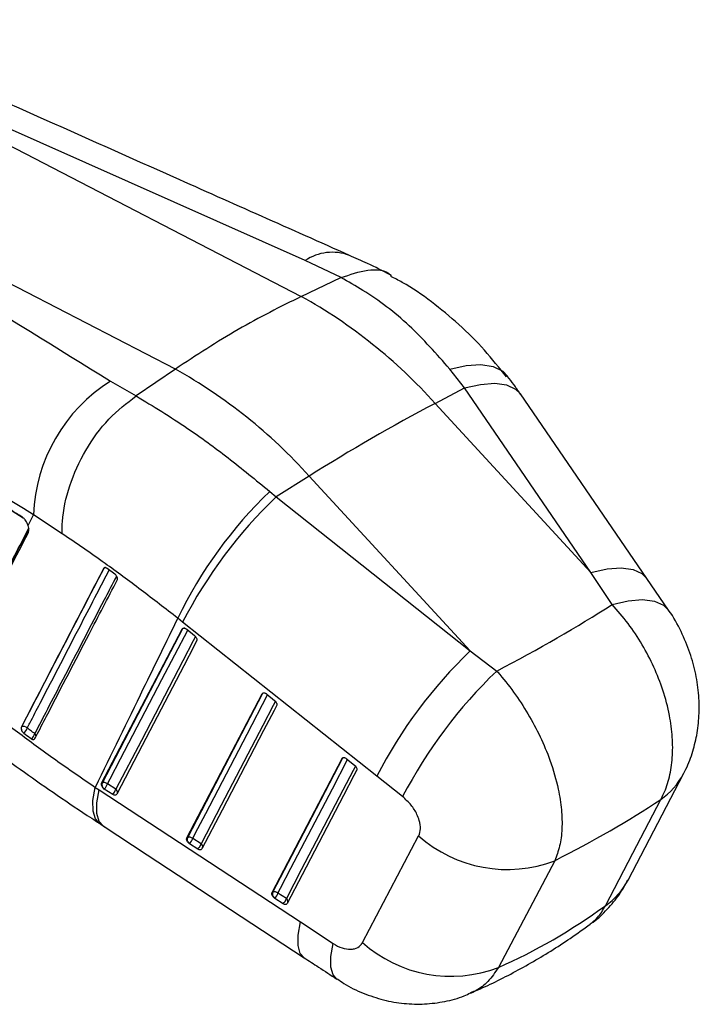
# Model space of a CAD drawing. Header units: millimetres. Extents: x 29 to 408, y 23 to 284.
# Tile 3 of 20: x 181 to 213, y 23 to 68. Entities that reach past the tile are written whole.
import ezdxf

# ---------------------------------------------------------------- set-up
doc = ezdxf.new("R2010")
doc.units = ezdxf.units.MM

msp = doc.modelspace()

# ---------------------------------------------------------------- linework, layer by layer
at = {"color": 7, "linetype": 'Continuous', "lineweight": 25}
for p, q in [((169.865709, 68.23679), (194.278049, 55.619304)), ((194.449602, 57.284062), (169.865709, 68.23679)), ((188.423103, 52.239316), (164.236737, 64.740007)), ((196.122882, 56.490735), (194.449602, 57.284062)), ((194.278049, 55.619304), (196.12198, 56.490302)), ((196.12198, 56.490302), (196.122882, 56.490735)), ((188.423103, 52.239316), (186.598357, 50.992985)), ((201.864416, 51.363266), (201.180727, 52.245323)), ((185.412776, 51.681946), (186.596386, 50.991673)), ((200.499279, 50.648545), (201.864416, 51.363266)), ((207.740873, 42.792519), (201.864416, 51.363266)), ((186.596386, 50.991673), (186.598357, 50.992985)), ((210.337218, 42.516414), (204.461522, 51.086117)), ((200.499279, 50.648545), (207.740873, 42.792519)), ((194.644333, 47.268557), (193.107704, 46.304526)), ((202.131025, 39.146633), (194.644333, 47.268557)), ((192.808278, 46.559251), (193.107704, 46.304526)), ((193.107704, 46.304526), (202.131025, 39.146633)), ((181.574307, 44.979791), (181.829764, 45.474727)), ((183.155254, 44.591151), (181.829764, 45.474727)), ((185.08707, 42.974944), (185.09445, 42.979204)), ((185.606874, 42.718638), (185.249553, 42.980587)), ((185.637585, 42.692358), (185.606874, 42.718638)), ((208.722004, 41.300701), (207.740873, 42.792519)), ((211.350637, 41.03602), (210.337005, 42.515931)), ((188.761498, 40.487271), (188.532555, 40.666519)), ((197.784187, 33.329069), (188.761498, 40.487271)), ((184.995027, 32.993996), (188.737248, 40.164085)), ((188.737248, 40.164085), (188.760973, 40.17778)), ((188.93957, 40.161093), (188.950467, 40.152666)), ((188.950467, 40.152666), (189.316327, 39.856425)), ((202.131025, 39.146633), (203.359912, 38.208254)), ((188.957534, 30.453611), (192.454399, 37.15424)), ((192.454399, 37.15424), (192.478121, 37.167934)), ((192.656753, 37.151208), (192.6676, 37.142818)), ((192.6676, 37.142818), (193.033452, 36.846574)), ((181.270716, 35.616493), (181.264248, 35.612759)), ((181.33086, 35.367532), (181.374032, 35.327434)), ((192.920097, 27.913258), (196.171454, 34.144348)), ((196.171454, 34.144348), (196.195173, 34.158041)), ((196.373875, 34.141245), (196.384639, 34.132916)), ((196.384639, 34.132916), (196.750478, 33.836664)), ((209.467997, 28.500037), (212.044069, 33.436582)), ((185.018766, 33.0077), (184.995027, 32.993996)), ((185.656963, 32.720242), (185.266957, 32.970278)), ((198.986597, 32.374185), (197.784187, 33.329069)), ((184.699013, 32.806839), (184.885873, 32.684692)), ((184.885873, 32.684692), (194.235921, 26.54979)), ((185.120142, 32.727352), (185.07721, 32.760778)), ((185.510149, 32.477316), (185.120142, 32.727352)), ((184.889679, 31.134464), (185.129775, 30.978409)), ((188.981277, 30.467317), (188.957534, 30.453611)), ((189.082655, 30.186979), (189.039671, 30.220451)), ((189.619476, 30.179872), (189.229466, 30.429905)), ((197.119786, 25.595118), (199.732781, 30.557925)), ((189.472666, 29.936946), (189.082655, 30.186979)), ((192.943844, 27.926966), (192.920097, 27.913258)), ((193.045237, 27.646638), (193.002175, 27.680179)), ((193.435256, 27.39661), (193.045237, 27.646638)), ((193.58205, 27.639541), (193.192032, 27.889569)), ((194.235921, 26.54979), (195.751262, 25.556534))]:
    msp.add_line(p, q, dxfattribs=at)
at = {"color": 8, "linetype": 'Continuous', "lineweight": 25}
msp.add_line((172.979091, 50.583528), (181.341802, 45.334955), dxfattribs=at)
at = {"color": 8, "linetype": 'Continuous', "lineweight": 25, "flags": 128}
for points in [[(201.180727, 52.245323), (201.944535, 52.413562), (202.624474, 52.452435), (203.196968, 52.360586), (203.642144, 52.141213), (203.87004, 51.915032)], [(201.864416, 51.363266), (202.61332, 51.531479), (203.272729, 51.579798), (203.820103, 51.506565), (204.236721, 51.314286), (204.46116, 51.086367)], [(207.740873, 42.792519), (208.489918, 42.960986), (209.149406, 43.009443), (209.696751, 42.936241), (210.11323, 42.74388), (210.336879, 42.516695)], [(208.722004, 41.300701), (209.478174, 41.475195), (210.144579, 41.528692), (210.698157, 41.45934), (211.119759, 41.269534), (211.350502, 41.037495)], [(185.266957, 32.970278), (185.387605, 33.201451), (185.87022, 34.126132), (187.800677, 37.824854), (188.996262, 40.115586)], [(189.359122, 39.81361), (189.254387, 39.612936), (188.771786, 38.688256), (186.841354, 34.989548), (185.656963, 32.720242)], [(188.760973, 40.17778), (188.774298, 40.196575), (188.789738, 40.208732)], [(189.229466, 30.429905), (189.350098, 30.661068), (189.832644, 31.585708), (191.762827, 35.28427), (192.713398, 37.105733)], [(192.478121, 37.167934), (192.491446, 37.186735), (192.506879, 37.19889)], [(193.076259, 36.803753), (192.971546, 36.603104), (192.48901, 35.678469), (190.558861, 31.979927), (189.619476, 30.179872)], [(193.192032, 27.889569), (193.312639, 28.120717), (193.795092, 29.045295), (195.724873, 32.743622), (196.430453, 34.095817)], [(196.195173, 34.158041), (196.208505, 34.176845), (196.223931, 34.188996)], [(196.793304, 33.793836), (196.688627, 33.593222), (196.206195, 32.668649), (194.276458, 28.970356), (193.58205, 27.639541)], [(184.895903, 31.131583), (184.704708, 31.341466), (184.596343, 31.705309), (184.594424, 32.199162), (184.699013, 32.806839)], [(185.061407, 31.02333), (184.880637, 31.226122), (184.77557, 31.587669), (184.777335, 32.079237), (184.885873, 32.684692)], [(194.411582, 24.889182), (194.230917, 25.091776), (194.125814, 25.453151), (194.127497, 25.944531), (194.235921, 26.54979)], [(195.929229, 23.894665), (195.752091, 24.091865), (195.643965, 24.453939), (195.643687, 24.947618), (195.751262, 25.556534)]]:
    msp.add_lwpolyline(points, dxfattribs=at)
at = {"color": 7, "linetype": 'Continuous', "lineweight": 25, "flags": 128}
for points in [[(188.760973, 40.17778), (186.88296, 36.579495), (185.018766, 33.0077)], [(189.412772, 39.610719), (189.292126, 39.379547), (188.809522, 38.454873), (186.87911, 34.756165), (185.694733, 32.486858)], [(192.478121, 37.167934), (190.722783, 33.804378), (188.981277, 30.467317)], [(193.129903, 36.600873), (193.009275, 36.369712), (192.526743, 35.445078), (190.596627, 31.746534), (189.657245, 29.946485)], [(196.195173, 34.158041), (194.56259, 31.029247), (192.943844, 27.926966)], [(196.846944, 33.590967), (196.726336, 33.359825), (196.243911, 32.435254), (194.314223, 28.736958), (193.619826, 27.406146)], [(208.411618, 27.30746), (209.686234, 29.75301), (210.982745, 32.240525)], [(185.061269, 31.023423), (187.117761, 29.674223), (194.411479, 24.889321)], [(206.055771, 29.399322), (204.737983, 26.898405), (203.441282, 24.43752)]]:
    msp.add_lwpolyline(points, dxfattribs=at)
at = {"color": 8, "linetype": 'Continuous', "lineweight": 25}
for centre, radius, start, end in [((195.71709, 55.394724), 2.275111, 69.4784967, 123.8562134), ((185.160264, 42.946943), 0.073296, 120.3500875, 153.8865355), ((185.184135, 42.811199), 0.190445, 80.0376697, 118.0944419), ((188.84888, 40.014935), 0.185057, 84.3107928, 118.3611034), ((192.566528, 37.003728), 0.186492, 82.5034497, 118.2976175), ((181.763702, 35.168804), 0.182351, 1.1502621, 47.3194417), ((196.283585, 33.99385), 0.186482, 82.5175786, 118.301243), ((209.089713, 34.989007), 3.337323, 304.5573241, 332.2494735), ((185.551689, 32.574189), 0.180039, 352.2383049, 54.2163384), ((189.51484, 30.034297), 0.179278, 351.171531, 54.2919823), ((206.514331, 30.052066), 3.336549, 304.6552762, 332.2719765), ((193.477458, 27.493987), 0.179236, 351.1636313, 54.2998059)]:
    msp.add_arc(centre, radius, start, end, dxfattribs=at)
at = {"color": 7, "linetype": 'Continuous', "lineweight": 25}
for centre, radius, start, end in [((182.440448, 34.425255), 24.275843, 41.9351832, 60.8151473), ((176.585502, 31.045267), 24.275843, 41.9351832, 60.8151473), ((189.485759, 45.19316), 7.661171, 122.1163134, 177.893766), ((241.061473, -26.375925), 87.052057, 117.77193627, 122.2226872), ((207.243792, 31.587367), 20.797629, 133.9550814, 154.1161992), ((208.557581, 30.229359), 22.295957, 133.863703, 152.6077625), ((217.574008, 23.075016), 22.288621, 133.85725, 152.6091642), ((218.844126, 22.044839), 22.383405, 133.7705437, 152.5177755), ((181.515269, 35.543826), 0.25512, 163.4511156, 223.7112593), ((181.367061, 35.406377), 0.231151, 42.259326, 114.6329334), ((181.140172, 35.665812), 0.411328, 304.6491391, 345.3560482), ((181.481666, 35.407516), 0.418937, 305.6114308, 345.5333558), ((185.262105, 32.934918), 0.25399, 163.3482378, 223.2841831), ((185.114631, 32.801758), 0.227161, 47.889423, 114.9616944), ((184.742508, 33.121405), 0.545789, 313.7811138, 343.9249341), ((185.13251, 32.87137), 0.545793, 313.7814112, 343.9249402), ((189.224601, 30.394535), 0.253976, 163.3471897, 223.2694712), ((189.077149, 30.261385), 0.227156, 47.8910181, 114.9643882), ((188.705068, 30.580997), 0.545731, 313.7800917, 343.9269655), ((203.844041, 35.161918), 6.172461, 228.2358673, 290.9972023), ((189.095084, 30.330959), 0.545724, 313.7801388, 343.9273206), ((193.187111, 27.854178), 0.253923, 163.3422839, 223.2547493), ((193.039728, 27.721052), 0.227144, 47.8929572, 114.9691413), ((192.667543, 28.040685), 0.545825, 313.7860902, 343.9272294), ((193.057558, 27.790655), 0.545827, 313.7865027, 343.9275367), ((201.229774, 30.199995), 6.172268, 228.2501521, 290.9956791)]:
    msp.add_arc(centre, radius, start, end, dxfattribs=at)
for centre, major_axis, ratio, start_param, end_param in [((165.805507, 41.212701), (52.412236, 12.325539), 0.286935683, 5.441486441, 5.601147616), ((165.805507, 41.212701), (54.416131, 4.474023), 0.39599012, 5.511848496, 5.658552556), ((185.542233, 78.686151), (-13.777013, 55.656699), 0.661656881, 3.256233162, 3.404349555)]:
    msp.add_ellipse(centre, major_axis=major_axis, ratio=ratio, start_param=start_param, end_param=end_param, dxfattribs=at)
for points, knots in [([(196.516493, 57.525306), (193.7927, 58.736883), (185.593943, 62.383793), (177.408224, 66.037273), (171.941967, 68.476992)], [0, 0, 0, 0, 0.3322202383, 1, 1, 1, 1]), ([(164.236737, 64.740007), (166.321392, 63.456627), (173.385956, 59.107454), (180.440166, 54.752098), (185.412776, 51.681946)], [0, 0, 0, 0, 0.295086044, 1, 1, 1, 1]), ([(181.301221, 45.364621), (181.213343, 45.419795), (180.773948, 45.695662), (178.928387, 46.854242), (171.717118, 51.38013), (164.847132, 55.678384), (159.385535, 59.09547)], [0, 0, 0, 0, 0.012041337, 0.060207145, 0.252870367, 1, 1, 1, 1]), ([(181.829764, 45.474727), (176.858391, 48.524919), (169.806223, 52.851784), (162.744753, 57.152757), (160.661214, 58.421791)], [0, 0, 0, 0, 0.704942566, 1, 1, 1, 1]), ([(198.40894, 56.618465), (198.061612, 56.799297), (197.452179, 57.116591), (196.794749, 57.39955), (196.512001, 57.521245)], [0, 0, 0, 0, 0.569919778, 1, 1, 1, 1]), ([(196.122882, 56.490735), (196.538351, 56.633782), (197.36929, 56.919875), (198.185032, 56.860742), (198.456868, 56.597772), (198.463096, 56.591747)], [0, 0, 0, 0, 0.494205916, 0.988411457, 1, 1, 1, 1]), ([(201.180727, 52.245323), (200.565498, 52.942208), (199.318359, 54.354873), (197.559212, 55.685201), (196.463111, 56.299209), (196.12198, 56.490302)], [0, 0, 0, 0, 0.4014108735, 0.813705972, 1, 1, 1, 1]), ([(203.812772, 51.874346), (203.479344, 52.296044), (202.794162, 53.162619), (201.623717, 54.328949), (200.342738, 55.379314), (199.275087, 56.123086), (198.61502, 56.45853), (198.4366, 56.549203)], [0, 0, 0, 0, 0.220281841, 0.452671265, 0.684443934, 0.914703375, 1, 1, 1, 1]), ([(194.278049, 55.619304), (193.299443, 55.131311), (191.342231, 54.155325), (189.396146, 52.877985), (188.423103, 52.239316)], [0, 0, 0, 0, 0.500000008, 1, 1, 1, 1]), ([(204.458953, 51.082663), (204.359719, 51.230744), (204.169784, 51.514176), (203.964993, 51.774995), (203.867197, 51.899547)], [0, 0, 0, 0, 0.52245729, 1, 1, 1, 1]), ([(183.155254, 44.591151), (183.154761, 44.617254), (183.151256, 44.802946), (183.177585, 45.5168), (183.447725, 46.825115), (184.210911, 48.492876), (185.294572, 49.993548), (186.162448, 50.658964), (186.596386, 50.991673)], [0, 0, 0, 0, 0.011769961, 0.083729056, 0.31280536, 0.54187348, 0.770936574, 1, 1, 1, 1]), ([(186.598357, 50.992985), (187.390047, 50.514786), (188.782227, 49.673878), (190.880158, 48.137827), (192.161722, 47.088594), (192.808278, 46.559251)], [0, 0, 0, 0, 0.395136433, 0.69484342, 1, 1, 1, 1]), ([(181.438016, 45.237223), (181.405393, 45.274276), (181.36098, 45.324718), (181.313757, 45.356251), (181.301221, 45.364621)], [0, 0, 0, 0, 0.73454774, 1, 1, 1, 1]), ([(181.574307, 44.979791), (181.571704, 44.987533), (181.5524, 45.044948), (181.509937, 45.137524), (181.459031, 45.208092), (181.438016, 45.237223)], [0, 0, 0, 0, 0.0838506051, 0.6217998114, 1, 1, 1, 1]), ([(181.577528, 44.610194), (181.589991, 44.644225), (181.614917, 44.712287), (181.610778, 44.84608), (181.585767, 44.937775), (181.574307, 44.979791)], [0, 0, 0, 0, 0.351406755, 0.702801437, 1, 1, 1, 1]), ([(178.243439, 38.166904), (178.798704, 39.240567), (179.909234, 41.387892), (181.02143, 43.536093), (181.577528, 44.610194)], [0, 0, 0, 0, 0.500000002, 1, 1, 1, 1]), ([(181.613001, 44.832355), (181.057149, 43.758198), (179.945444, 41.609884), (178.835459, 39.462429), (178.280467, 38.388703)], [0, 0, 0, 0, 0.500000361, 1, 1, 1, 1]), ([(188.532555, 40.666519), (187.963332, 41.106208), (186.816182, 41.99231), (185.000093, 43.341131), (183.8142, 44.144665), (183.155254, 44.591151)], [0, 0, 0, 0, 0.304422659, 0.613499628, 1, 1, 1, 1]), ([(185.249553, 42.980587), (185.232567, 42.991143), (185.198594, 43.012256), (185.150197, 43.019243), (185.110354, 43.007906), (185.094633, 42.985651), (185.08707, 42.974944)], [0, 0, 0, 0, 0.254741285, 0.509530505, 0.764036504, 1, 1, 1, 1]), ([(185.08707, 42.974944), (184.449632, 41.747747), (183.174756, 39.293354), (181.901084, 36.839624), (181.264248, 35.612759)], [0, 0, 0, 0, 0.500000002, 1, 1, 1, 1]), ([(185.09445, 42.979204), (184.456879, 41.75192), (183.814425, 40.515235), (182.539814, 38.061022), (181.902825, 36.834058), (181.270716, 35.616493)], [0, 0, 0, 0, 0.500000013, 0.5038302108, 1, 1, 1, 1]), ([(185.719129, 42.437327), (185.724109, 42.450951), (185.73436, 42.478996), (185.729204, 42.53591), (185.707983, 42.597064), (185.675415, 42.651756), (185.648862, 42.680255), (185.637585, 42.692358)], [0, 0, 0, 0, 0.201749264, 0.415284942, 0.628828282, 0.842364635, 1, 1, 1, 1]), ([(181.891846, 35.071986), (181.931698, 35.14871), (182.131465, 35.533309), (182.971012, 37.149436), (184.206751, 39.527751), (185.283088, 41.598453), (185.719129, 42.437327)], [0, 0, 0, 0, 0.031255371, 0.156675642, 0.658356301, 1, 1, 1, 1]), ([(210.982745, 32.240525), (211.02943, 32.328348), (211.198769, 32.646903), (211.409804, 33.279011), (211.54719, 34.168339), (211.544431, 35.135007), (211.405145, 36.191724), (211.116115, 37.293757), (210.680606, 38.404175), (210.13495, 39.449502), (209.482908, 40.43827), (208.975639, 41.013223), (208.722004, 41.300701)], [0, 0, 0, 0, 0.039752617, 0.144191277, 0.248629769, 0.351138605, 0.45364763, 0.56970909, 0.67665254, 0.783596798, 0.891798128, 1, 1, 1, 1]), ([(212.035104, 33.438071), (212.058786, 33.477517), (212.235626, 33.772077), (212.452231, 34.372604), (212.680516, 35.233858), (212.782987, 36.13686), (212.770062, 37.089852), (212.629549, 38.072379), (212.357195, 39.079157), (211.933555, 40.068446), (211.588115, 40.732553), (211.352319, 41.032326), (211.345606, 41.04086)], [0, 0, 0, 0, 0.0172816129, 0.1290478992, 0.2378937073, 0.3530996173, 0.4698619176, 0.5953040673, 0.7232438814, 0.8564610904, 0.9959139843, 1, 1, 1, 1]), ([(188.532555, 40.666519), (187.994118, 39.567663), (186.712051, 36.951187), (185.437996, 34.328223), (184.699013, 32.806839)], [0, 0, 0, 0, 0.419975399, 1, 1, 1, 1]), ([(188.737248, 40.164085), (188.745639, 40.175522), (188.762421, 40.198396), (188.806594, 40.210825), (188.859071, 40.2048), (188.905465, 40.184753), (188.931597, 40.166624), (188.93957, 40.161093)], [0, 0, 0, 0, 0.223316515, 0.44659773, 0.671428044, 0.899752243, 1, 1, 1, 1]), ([(189.316327, 39.856425), (189.329747, 39.844401), (189.360041, 39.817259), (189.396862, 39.764387), (189.420898, 39.705863), (189.427558, 39.651277), (189.417561, 39.623857), (189.412772, 39.610719)], [0, 0, 0, 0, 0.168676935, 0.380755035, 0.592845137, 0.804922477, 1, 1, 1, 1]), ([(203.359912, 38.208254), (203.375907, 38.190299), (203.648847, 37.883915), (204.160166, 37.243126), (204.828294, 36.229931), (205.397013, 35.161522), (205.893181, 33.978196), (206.225438, 32.82601), (206.389643, 31.756154), (206.410805, 30.865642), (206.31073, 30.058362), (206.140758, 29.619002), (206.055771, 29.399322)], [0, 0, 0, 0, 0.0069129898, 0.1179640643, 0.229014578, 0.3389212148, 0.4488264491, 0.5875948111, 0.6903339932, 0.7930729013, 0.8965363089, 1, 1, 1, 1]), ([(177.915173, 37.884516), (178.419388, 37.471745), (179.427795, 36.646222), (181.080092, 35.376363), (182.827549, 34.091195), (184.075196, 33.234954), (184.699013, 32.806839)], [0, 0, 0, 0, 0.246889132, 0.493767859, 0.746886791, 1, 1, 1, 1]), ([(192.454399, 37.15424), (192.462786, 37.165679), (192.47956, 37.188556), (192.523733, 37.200981), (192.576205, 37.194953), (192.622616, 37.174901), (192.648764, 37.156753), (192.656753, 37.151208)], [0, 0, 0, 0, 0.223254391, 0.446491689, 0.671276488, 0.899555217, 1, 1, 1, 1]), ([(193.033452, 36.846574), (193.04689, 36.834532), (193.0772, 36.807372), (193.114026, 36.754473), (193.138032, 36.695956), (193.144693, 36.641388), (193.134692, 36.613992), (193.129903, 36.600873)], [0, 0, 0, 0, 0.168909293, 0.380980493, 0.593060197, 0.805138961, 1, 1, 1, 1]), ([(178.789623, 35.431527), (179.155912, 35.15461), (179.988078, 34.525487), (181.37336, 33.52351), (182.925629, 32.442605), (184.09932, 31.646161), (184.77666, 31.212049), (184.897861, 31.134371)], [0, 0, 0, 0, 0.2002642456, 0.4549776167, 0.7002236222, 0.9463589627, 1, 1, 1, 1]), ([(181.264248, 35.612759), (181.259025, 35.598231), (181.248579, 35.569177), (181.254155, 35.510313), (181.275242, 35.44842), (181.303925, 35.399629), (181.324615, 35.374973), (181.33086, 35.367532)], [0, 0, 0, 0, 0.225497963, 0.450993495, 0.676589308, 0.902390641, 1, 1, 1, 1]), ([(181.374032, 35.327434), (181.471724, 35.25455), (181.588492, 35.167434), (181.706352, 35.08104), (181.725606, 35.066926)], [0, 0, 0, 0, 0.8366296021, 1, 1, 1, 1]), ([(181.887319, 35.302858), (181.82004, 35.352343), (181.703133, 35.438328), (181.587307, 35.525022), (181.538138, 35.561823)], [0, 0, 0, 0, 0.575494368, 1, 1, 1, 1]), ([(181.725606, 35.066926), (181.727601, 35.065494), (181.746333, 35.052041), (181.783184, 35.033454), (181.831397, 35.027364), (181.869924, 35.040348), (181.884918, 35.061987), (181.891846, 35.071986)], [0, 0, 0, 0, 0.029960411, 0.281338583, 0.532705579, 0.784087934, 1, 1, 1, 1]), ([(196.171454, 34.144348), (196.17984, 34.155786), (196.196611, 34.178661), (196.240782, 34.191086), (196.293249, 34.18505), (196.339689, 34.164986), (196.365858, 34.146812), (196.373875, 34.141245)], [0, 0, 0, 0, 0.22317701, 0.446335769, 0.671071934, 0.899237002, 1, 1, 1, 1]), ([(196.750478, 33.836664), (196.763944, 33.824597), (196.794281, 33.79741), (196.831105, 33.74447), (196.85509, 33.685954), (196.861714, 33.631432), (196.851723, 33.604062), (196.846944, 33.590967)], [0, 0, 0, 0, 0.169254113, 0.381317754, 0.593400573, 0.805476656, 1, 1, 1, 1]), ([(185.07721, 32.760778), (185.060973, 32.777811), (185.028494, 32.811882), (184.996116, 32.872362), (184.981298, 32.930714), (184.98461, 32.971045), (184.992878, 32.989262), (184.995027, 32.993996)], [0, 0, 0, 0, 0.232071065, 0.464202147, 0.694208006, 0.920545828, 1, 1, 1, 1]), ([(185.694733, 32.486858), (185.68625, 32.475275), (185.669283, 32.452109), (185.624702, 32.439526), (185.571991, 32.445653), (185.532142, 32.463453), (185.512044, 32.476122), (185.510149, 32.477316)], [0, 0, 0, 0, 0.243663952, 0.487326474, 0.730952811, 0.974639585, 1, 1, 1, 1]), ([(199.732776, 30.557922), (199.73306, 30.558465), (199.781367, 30.650906), (199.836813, 30.871072), (199.788825, 31.226089), (199.641208, 31.606356), (199.391405, 32.007746), (199.123859, 32.249933), (198.986597, 32.374185)], [0, 0, 0, 0, 0.001201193, 0.20463581, 0.408046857, 0.546677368, 0.767425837, 1, 1, 1, 1]), ([(189.039671, 30.220451), (189.023441, 30.237486), (188.990973, 30.271562), (188.95861, 30.332039), (188.943805, 30.390386), (188.947127, 30.430693), (188.955392, 30.448892), (188.957534, 30.453611)], [0, 0, 0, 0, 0.2320955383, 0.464289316, 0.6943586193, 0.9207524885, 1, 1, 1, 1]), ([(189.657245, 29.946485), (189.656679, 29.945435), (189.649218, 29.931571), (189.627892, 29.910583), (189.583402, 29.898749), (189.529883, 29.906686), (189.491649, 29.924822), (189.473071, 29.936688), (189.472666, 29.936946)], [0, 0, 0, 0, 0.019973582, 0.263625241, 0.50725718, 0.750934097, 0.994576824, 1, 1, 1, 1]), ([(207.703096, 26.45557), (207.748071, 26.484123), (208.045995, 26.673266), (208.510374, 27.135612), (209.064409, 27.785195), (209.331935, 28.269544), (209.455966, 28.494099)], [0, 0, 0, 0, 0.058733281, 0.389057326, 0.716753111, 1, 1, 1, 1]), ([(193.002175, 27.680179), (192.985948, 27.697218), (192.953487, 27.731304), (192.921147, 27.791783), (192.906357, 27.850124), (192.909704, 27.890388), (192.917962, 27.908561), (192.920097, 27.913258)], [0, 0, 0, 0, 0.232177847, 0.464448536, 0.694596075, 0.921066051, 1, 1, 1, 1]), ([(193.619826, 27.406146), (193.619252, 27.405077), (193.611791, 27.391185), (193.590417, 27.370218), (193.545918, 27.358416), (193.492383, 27.366377), (193.454193, 27.384514), (193.435633, 27.396369), (193.435256, 27.39661)], [0, 0, 0, 0, 0.0203212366, 0.2639799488, 0.5076453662, 0.7512939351, 0.9949459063, 1, 1, 1, 1]), ([(202.146756, 23.245104), (202.452152, 23.379889), (203.403779, 23.799886), (204.958221, 24.63034), (206.502685, 25.580554), (207.398476, 26.228318), (207.707532, 26.451803)], [0, 0, 0, 0, 0.157351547, 0.490315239, 0.824153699, 1, 1, 1, 1]), ([(195.751262, 25.556534), (195.754906, 25.554157), (195.892749, 25.464279), (196.175959, 25.324622), (196.516212, 25.266284), (196.806174, 25.306289), (197.002596, 25.412376), (197.088845, 25.54687), (197.119786, 25.595118)], [0, 0, 0, 0, 0.006657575, 0.251811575, 0.497180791, 0.631987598, 0.86798008, 1, 1, 1, 1]), ([(194.411452, 24.889384), (194.633033, 24.743961), (195.139506, 24.411562), (195.646306, 24.080421), (195.931382, 23.894153)], [0, 0, 0, 0, 0.437496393, 1, 1, 1, 1]), ([(195.940226, 23.91026), (196.041438, 23.837518), (196.41974, 23.565629), (197.146237, 23.231027), (198.087779, 22.910389), (199.047636, 22.743458), (200.00746, 22.715774), (200.94671, 22.842069), (201.666365, 23.024322), (202.044707, 23.208502), (202.140275, 23.255025)], [0, 0, 0, 0, 0.057071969, 0.213318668, 0.365673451, 0.514873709, 0.661278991, 0.806472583, 0.9511157, 1, 1, 1, 1])]:
    msp.add_open_spline(points, degree=3, knots=knots, dxfattribs=at)
at = {"color": 8, "linetype": 'Continuous', "lineweight": 25}
for points, knots in [([(178.262954, 38.36362), (179.16197, 40.107554), (180.275126, 42.26688), (181.389902, 44.427159), (181.604352, 44.842735)], [0, 0, 0, 0, 0.807628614, 1, 1, 1, 1]), ([(181.538138, 35.561823), (181.578072, 35.63878), (181.777739, 36.023562), (182.616425, 37.639709), (183.654981, 39.640353), (184.726473, 41.703809), (185.158531, 42.535709), (185.350971, 42.906239)], [0, 0, 0, 0, 0.031440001, 0.157199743, 0.660239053, 0.848669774, 1, 1, 1, 1]), ([(185.689385, 42.623551), (185.657152, 42.56151), (185.464909, 42.191489), (184.632667, 40.589623), (183.592915, 38.587802), (182.517997, 36.517682), (182.082727, 35.679256), (181.887319, 35.302858)], [0, 0, 0, 0, 0.025420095, 0.151609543, 0.656367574, 0.845731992, 1, 1, 1, 1]), ([(207.700324, 26.46151), (207.820678, 26.551175), (208.108498, 26.765603), (208.300123, 27.108151), (208.411618, 27.30746)], [0, 0, 0, 0, 0.418160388, 1, 1, 1, 1]), ([(203.441282, 24.43752), (203.28623, 24.210574), (202.993974, 23.78281), (202.534853, 23.408203), (202.229375, 23.295005), (202.13748, 23.260953)], [0, 0, 0, 0, 0.441384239, 0.831955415, 1, 1, 1, 1])]:
    msp.add_open_spline(points, degree=3, knots=knots, dxfattribs=at)

doc.saveas('drawing.dxf')
